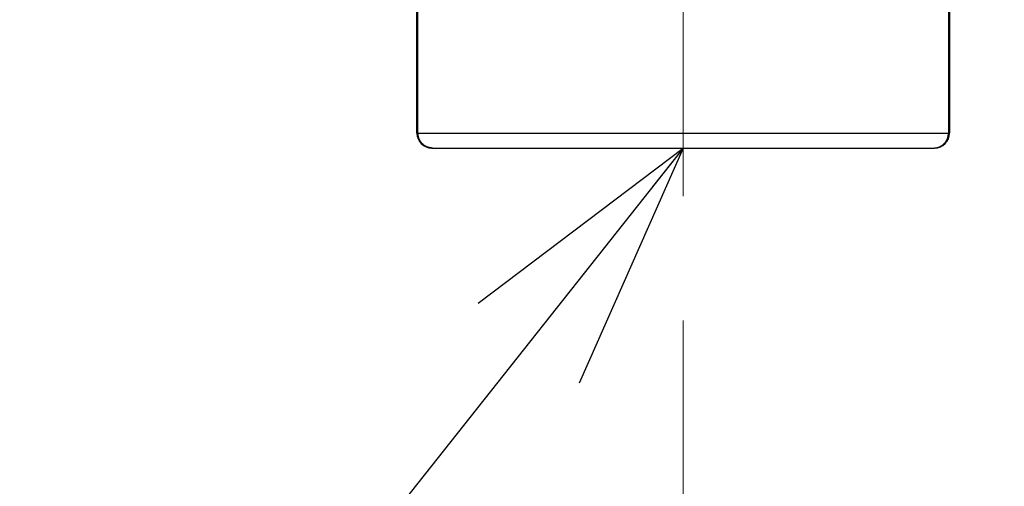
# Model space of a CAD drawing. Header units: millimetres. Extents: x 0 to 1071, y 0 to 742.
# Tile 102 of 130: x 287 to 306, y 422 to 431. Entities that reach past the tile are written whole.
import ezdxf

# ---------------------------------------------------------------- set-up
doc = ezdxf.new("R2010")
doc.units = ezdxf.units.MM
doc.header["$LTSCALE"] = 0.454724
doc.linetypes.add('CENTER', pattern=[50.8, 31.75, -6.35, 6.35, -6.35])
doc.layers.add('NoLayerName_001', color=7, linetype='Continuous')
doc.layers.add('NoLayerName_003', color=7, linetype='Continuous')
doc.styles.get("Standard").update_dxf_attribs({"font": 'txt', "bigfont": 'extfont2'})
doc.dimstyles.get("Standard").update_dxf_attribs({"dimtxt": 2.5, "dimasz": 2.5, "dimexe": 1, "dimexo": 1, "dimtad": 1, "dimdec": 3, "dimzin": 0, "dimdsep": 46, "dimtxsty": 'Standard', "dimcen": 2.5, "dimadec": 3, "dimazin": 0, "dimtfac": 0.75, "dimtdec": 3, "dimtmove": 0, "dimatfit": 3, "dimfxl": 1, "dimarcsym": 0})

# ---------------------------------------------------------------- blocks, each defined once
blk = doc.blocks.new('_OPEN30')
at = {"color": 0, "linetype": 'ByBlock', "lineweight": -2}
for p, q in [((-1, 0.267949), (0, 0)), ((0, 0), (-1, -0.267949)), ((0, 0), (-1, 0))]:
    blk.add_line(p, q, dxfattribs=at)
blk = doc.blocks.new('*D139')
at = {"layer": 'Defpoints', "color": 0}
for p in [(300, 427.831), (425, 422.9), (300, 318.75)]:
    blk.add_point(p, dxfattribs=at)
at = {"layer": 'NoLayerName_001', "color": 0, "linetype": 'Continuous', "lineweight": 13}
for p, q in [((300, 425.331), (300, 316.25)), ((425, 420.4), (425, 316.25)), ((421.25, 318.75), (303.75, 318.75))]:
    blk.add_line(p, q, dxfattribs=at)
at = {"layer": 'NoLayerName_001', "color": 0, "lineweight": 13, "xscale": 3.75, "yscale": 3.75, "zscale": 3.75, "rotation": 180}
blk.add_blockref('_OPEN30', (300, 318.75), dxfattribs=at)
at = {"layer": 'NoLayerName_001', "color": 0, "lineweight": 13, "xscale": 3.75, "yscale": 3.75, "zscale": 3.75}
blk.add_blockref('_OPEN30', (425, 318.75), dxfattribs=at)
at = {"layer": 'NoLayerName_001', "color": 0, "lineweight": 13, "insert": (362.5, 325.717), "char_height": 8.75, "attachment_point": 5}
blk.add_mtext('\\W0.8000;125', dxfattribs=at)

msp = doc.modelspace()

# ---------------------------------------------------------------- linework, layer by layer
at = {"layer": 'NoLayerName_001', "color": 60, "linetype": 'Continuous', "lineweight": 25}
for p, q in [((294.65, 429.1), (294.65, 439.711437)), ((294.672472, 429.1), (294.672472, 439.71626)), ((305.327529, 439.71626), (305.327528, 429.1)), ((305.35, 439.711437), (305.35, 429.1)), ((294.65, 429.1), (305.35, 429.1)), ((294.95, 428.8), (305.05, 428.8))]:
    msp.add_line(p, q, dxfattribs=at)
for centre, start, end in [((294.95, 429.1), 180, 270), ((305.05, 429.1), 270, 360)]:
    msp.add_arc(centre, 0.3, start, end, dxfattribs=at)
for points in [[(294.965731, 428.8), (294.960582, 428.800142), (294.950261, 428.80022), (294.934817, 428.801575), (294.919429, 428.803658), (294.904153, 428.806593), (294.889042, 428.810333), (294.874147, 428.814879), (294.85952, 428.820218), (294.845214, 428.826343), (294.831272, 428.833233), (294.817726, 428.840858), (294.804609, 428.849189), (294.791953, 428.858199), (294.77979, 428.86786), (294.768153, 428.878143), (294.757073, 428.889022), (294.746582, 428.900467), (294.736702, 428.912443), (294.727452, 428.924917), (294.718856, 428.937853), (294.710933, 428.951218), (294.703704, 428.964977), (294.697192, 428.979097), (294.691418, 428.993542), (294.686395, 429.008271), (294.682128, 429.023237), (294.678624, 429.038392), (294.67588, 429.053692), (294.673938, 429.069088), (294.672676, 429.084534), (294.672604, 429.094851), (294.672472, 429.1)], [(305.03427, 428.8), (305.039419, 428.800142), (305.049739, 428.80022), (305.065184, 428.801575), (305.080572, 428.803658), (305.095847, 428.806593), (305.110959, 428.810333), (305.125854, 428.814879), (305.14048, 428.820218), (305.154786, 428.826343), (305.168729, 428.833233), (305.182274, 428.840858), (305.195391, 428.849189), (305.208047, 428.858199), (305.22021, 428.86786), (305.231847, 428.878143), (305.242927, 428.889022), (305.253418, 428.900467), (305.263299, 428.912443), (305.272548, 428.924917), (305.281145, 428.937853), (305.289068, 428.951218), (305.296296, 428.964977), (305.302809, 428.979097), (305.308583, 428.993542), (305.313605, 429.008271), (305.317873, 429.023237), (305.321377, 429.038392), (305.32412, 429.053692), (305.326063, 429.069088), (305.327324, 429.084534), (305.327397, 429.094851), (305.327528, 429.1)]]:
    msp.add_open_spline(points, degree=3, knots=[0, 0, 0, 0, 0.0154528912, 0.0309463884, 0.0464724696, 0.0620221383, 0.0775859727, 0.0931546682, 0.1087195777, 0.1242736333, 0.1398168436, 0.1553530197, 0.1708846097, 0.1864129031, 0.2019383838, 0.2174610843, 0.232980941, 0.2484988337, 0.2640173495, 0.279538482, 0.2950635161, 0.3105933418, 0.3261287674, 0.341670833, 0.3572209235, 0.3727774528, 0.3883349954, 0.4038868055, 0.4194253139, 0.4349425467, 0.4504305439, 0.4658817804, 0.4658817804, 0.4658817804, 0.4658817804], dxfattribs=at)
at = {"layer": 'NoLayerName_003', "color": 4, "linetype": 'CENTER', "lineweight": 13}
msp.add_line((300, 427.830802), (300, 447.550003), dxfattribs=at)

# ---------------------------------------------------------------- dimensions: what is measured, and where the dimension line sits
at = {"layer": 'NoLayerName_001', "color": 3, "linetype": 'Continuous', "lineweight": 13}
dim = msp.add_linear_dim(base=(300, 318.75), p1=(425, 422.9), p2=(300, 427.830802), angle=180, text='\\W0.8000;<>', dimstyle='Standard', override={"dimtxt": 8.75, "dimasz": 3.75, "dimexe": 2.5, "dimexo": 2.5, "dimgap": 2.5, "dimzin": 8, "dimblk": 'OPEN30', "dimclrd": 0, "dimclre": 0, "dimclrt": 0, "dimtp": 0, "dimtm": 0, "dimlwd": 13, "dimlwe": 13}, dxfattribs=at)
dim.commit()
dim.dimension.update_dxf_attribs({"geometry": '*D139', "text_midpoint": (362.5, 318.75), "dimtype": 160})

# ---------------------------------------------------------------- leaders
at = {"layer": 'NoLayerName_001', "color": 3, "linetype": 'Continuous', "lineweight": 13, "annotation_type": 0, "has_hookline": 1, "hookline_direction": 1, "text_width": 66.754171}
msp.add_leader([(300, 428.8), (273.750001, 395.625002), (268.750001, 395.625002)], dimstyle='Standard', override={"dimtxt": 8.75, "dimasz": 5, "dimldrblk": 'OPEN30'}, dxfattribs=at)

doc.saveas('drawing.dxf')
